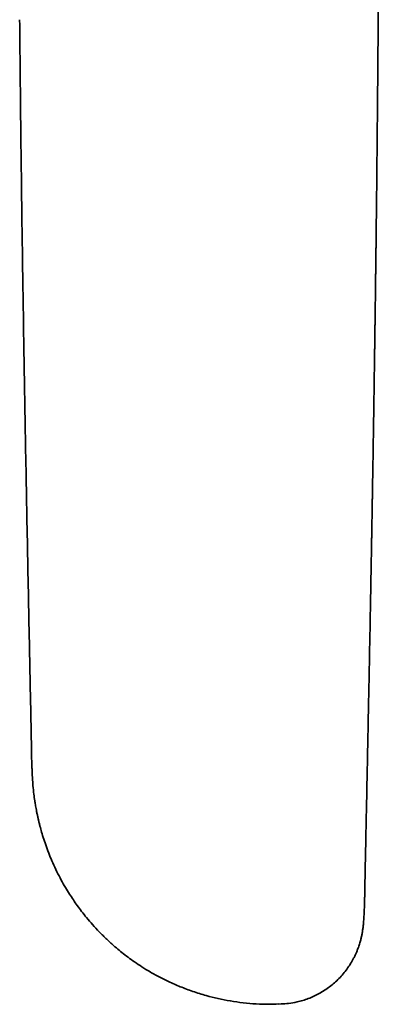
# Model space of a CAD drawing. Header units: millimetres. Extents: x 8 to 783, y 12 to 771.
# Tile 3 of 11: x 452 to 457, y 319 to 333. Entities that reach past the tile are written whole.
import ezdxf

# ---------------------------------------------------------------- set-up
doc = ezdxf.new("R2010")
doc.units = ezdxf.units.MM

msp = doc.modelspace()

# ---------------------------------------------------------------- linework, layer by layer
at = {"color": 7, "linetype": 'Continuous', "lineweight": 35}
for p, q in [((452.258, 322.724), (452.263, 322.48)), ((452.264, 322.479), (452.264, 322.48)), ((455.741, 319.155), (455.785, 319.156)), ((455.741, 319.155), (455.741, 319.155)), ((455.785, 319.157), (455.785, 319.157))]:
    msp.add_line(p, q, dxfattribs=at)
for points, knots in [([(456.964, 320.681), (456.964, 320.706), (456.966, 320.792), (456.969, 320.934), (456.972, 321.098), (456.975, 321.247), (456.978, 321.386), (456.981, 321.529), (456.984, 321.676), (456.987, 321.827), (456.99, 321.981), (456.994, 322.136), (456.996, 322.273), (456.999, 322.386), (457.001, 322.478), (457.002, 322.567), (457.004, 322.659), (457.006, 322.763), (457.009, 322.876), (457.011, 322.999), (457.013, 323.11), (457.015, 323.214), (457.017, 323.311), (457.019, 323.412), (457.021, 323.511), (457.023, 323.605), (457.025, 323.691), (457.026, 323.772), (457.028, 323.853), (457.03, 323.94), (457.031, 324.036), (457.033, 324.14), (457.035, 324.251), (457.038, 324.363), (457.04, 324.465), (457.041, 324.551), (457.043, 324.627), (457.044, 324.701), (457.045, 324.785), (457.047, 324.876), (457.049, 324.966), (457.05, 325.048), (457.052, 325.116), (457.053, 325.172), (457.053, 325.219), (457.054, 325.266), (457.055, 325.316), (457.056, 325.373), (457.057, 325.437), (457.059, 325.511), (457.06, 325.589), (457.061, 325.667), (457.063, 325.737), (457.064, 325.796), (457.065, 325.849), (457.065, 325.899), (457.066, 325.957), (457.068, 326.024), (457.069, 326.096), (457.07, 326.167), (457.071, 326.23), (457.072, 326.284), (457.073, 326.337), (457.074, 326.396), (457.075, 326.466), (457.076, 326.543), (457.078, 326.626), (457.079, 326.712), (457.081, 326.795), (457.082, 326.865), (457.083, 326.926), (457.084, 326.985), (457.085, 327.053), (457.086, 327.13), (457.087, 327.208), (457.088, 327.282), (457.09, 327.36), (457.091, 327.441), (457.092, 327.522), (457.093, 327.584), (457.094, 327.632), (457.094, 327.669), (457.095, 327.711), (457.096, 327.758), (457.096, 327.812), (457.097, 327.87), (457.098, 327.927), (457.099, 327.98), (457.1, 328.026), (457.1, 328.065), (457.101, 328.102), (457.101, 328.14), (457.102, 328.184), (457.103, 328.234), (457.103, 328.291), (457.104, 328.348), (457.105, 328.403), (457.106, 328.45), (457.106, 328.49), (457.107, 328.531), (457.107, 328.576), (457.108, 328.632), (457.109, 328.694), (457.11, 328.754), (457.111, 328.81), (457.111, 328.863), (457.112, 328.919), (457.113, 328.979), (457.114, 329.042), (457.115, 329.104), (457.115, 329.161), (457.116, 329.21), (457.117, 329.253), (457.117, 329.295), (457.118, 329.339), (457.118, 329.39), (457.119, 329.448), (457.12, 329.512), (457.121, 329.576), (457.121, 329.635), (457.122, 329.683), (457.122, 329.726), (457.123, 329.774), (457.124, 329.832), (457.125, 329.904), (457.126, 329.977), (457.126, 330.052), (457.127, 330.127), (457.128, 330.206), (457.129, 330.284), (457.13, 330.356), (457.131, 330.415), (457.131, 330.464), (457.132, 330.51), (457.132, 330.563), (457.133, 330.623), (457.134, 330.686), (457.134, 330.769), (457.136, 330.864), (457.137, 330.969), (457.137, 331.048), (457.138, 331.103), (457.138, 331.138), (457.139, 331.171), (457.139, 331.203), (457.139, 331.243), (457.14, 331.295), (457.141, 331.36), (457.141, 331.431), (457.142, 331.501), (457.142, 331.559), (457.143, 331.606), (457.143, 331.645), (457.144, 331.685), (457.144, 331.731), (457.145, 331.789), (457.145, 331.857), (457.146, 331.927), (457.146, 331.991), (457.147, 332.046), (457.147, 332.097), (457.148, 332.144), (457.148, 332.192), (457.149, 332.241), (457.149, 332.295), (457.15, 332.356), (457.15, 332.425), (457.151, 332.501), (457.151, 332.579), (457.152, 332.662), (457.153, 332.747), (457.153, 332.833), (457.154, 332.911), (457.154, 332.978), (457.155, 333.04), (457.155, 333.104), (457.156, 333.177), (457.156, 333.25), (457.157, 333.316), (457.157, 333.372), (457.157, 333.418), (457.158, 333.458), (457.158, 333.497), (457.158, 333.535), (457.158, 333.573), (457.159, 333.614), (457.159, 333.66), (457.159, 333.714), (457.16, 333.776), (457.16, 333.841), (457.16, 333.905), (457.161, 333.964), (457.161, 334.017), (457.161, 334.067), (457.162, 334.114), (457.162, 334.162), (457.162, 334.214), (457.162, 334.275), (457.163, 334.344), (457.163, 334.417), (457.164, 334.489), (457.164, 334.556), (457.164, 334.617), (457.164, 334.674), (457.165, 334.732), (457.165, 334.794), (457.165, 334.861), (457.166, 334.931), (457.166, 335.007), (457.166, 335.093), (457.167, 335.185), (457.167, 335.277), (457.167, 335.364), (457.167, 335.455), (457.168, 335.549), (457.168, 335.651), (457.168, 335.75), (457.169, 335.851), (457.169, 335.95), (457.169, 336.051), (457.169, 336.154), (457.17, 336.263), (457.17, 336.374), (457.17, 336.486), (457.17, 336.596), (457.17, 336.695), (457.17, 336.781), (457.171, 336.855), (457.171, 336.922), (457.171, 336.973), (457.171, 337.009), (457.171, 337.032), (457.171, 337.056), (457.171, 337.086), (457.171, 337.126), (457.171, 337.176), (457.171, 337.237), (457.171, 337.308), (457.171, 337.389), (457.171, 337.447), (457.171, 337.478)], [0, 0, 0, 0, 0.004295, 0.014683, 0.024524, 0.032326, 0.040327, 0.048538, 0.056969, 0.065635, 0.074547, 0.083675, 0.092496, 0.098232, 0.103383, 0.108503, 0.11377, 0.119306, 0.126631, 0.133581, 0.140799, 0.146065, 0.151843, 0.157828, 0.163696, 0.16931, 0.174368, 0.178951, 0.183473, 0.188739, 0.194362, 0.200441, 0.207134, 0.214149, 0.220206, 0.225394, 0.229417, 0.233669, 0.238675, 0.244392, 0.249861, 0.254764, 0.259131, 0.262055, 0.264848, 0.267522, 0.270464, 0.273871, 0.277743, 0.281875, 0.28711, 0.291783, 0.295936, 0.299719, 0.302491, 0.305357, 0.308813, 0.312864, 0.317493, 0.321869, 0.325669, 0.328894, 0.331608, 0.335321, 0.339576, 0.344276, 0.349209, 0.354618, 0.359855, 0.364343, 0.367347, 0.370827, 0.375012, 0.379875, 0.384705, 0.389195, 0.393343, 0.398954, 0.403854, 0.408125, 0.410347, 0.412418, 0.414911, 0.417954, 0.421138, 0.424761, 0.428381, 0.431592, 0.434393, 0.436785, 0.438815, 0.441074, 0.443741, 0.446817, 0.450302, 0.454017, 0.457343, 0.460229, 0.462675, 0.46468, 0.467653, 0.471025, 0.4748, 0.478998, 0.481957, 0.485153, 0.488583, 0.49225, 0.496151, 0.500109, 0.503593, 0.506568, 0.509139, 0.511455, 0.514161, 0.517276, 0.520802, 0.524693, 0.528977, 0.532567, 0.535462, 0.537807, 0.540358, 0.544176, 0.548536, 0.553402, 0.557667, 0.562223, 0.567067, 0.572087, 0.57653, 0.580262, 0.582757, 0.585529, 0.588754, 0.592431, 0.596446, 0.600321, 0.607491, 0.613888, 0.619482, 0.621826, 0.623981, 0.625947, 0.627763, 0.629877, 0.633189, 0.637196, 0.641831, 0.646164, 0.649907, 0.652432, 0.65461, 0.656972, 0.659762, 0.662982, 0.667626, 0.67199, 0.675835, 0.679162, 0.682098, 0.684981, 0.687826, 0.690724, 0.693913, 0.697607, 0.701807, 0.706513, 0.711328, 0.715846, 0.721572, 0.726743, 0.731425, 0.735655, 0.738841, 0.742696, 0.747219, 0.751874, 0.755896, 0.759279, 0.761883, 0.764196, 0.7665, 0.768795, 0.771082, 0.773351, 0.776106, 0.77935, 0.783082, 0.787231, 0.791106, 0.794536, 0.797795, 0.800631, 0.803436, 0.806244, 0.809147, 0.812829, 0.816999, 0.821568, 0.825898, 0.829865, 0.833469, 0.836779, 0.839943, 0.843832, 0.847704, 0.851826, 0.856254, 0.861305, 0.866918, 0.872534, 0.877645, 0.882298, 0.888496, 0.894319, 0.90013, 0.905971, 0.911968, 0.917501, 0.923666, 0.929999, 0.936431, 0.943021, 0.949541, 0.955469, 0.960155, 0.964393, 0.968285, 0.97185, 0.973185, 0.974467, 0.975718, 0.977386, 0.979655, 0.982523, 0.985992, 0.990061, 0.994731, 1, 1, 1, 1]), ([(452.089, 333.042), (452.093, 332.636), (452.101, 331.8), (452.112, 330.959), (452.117, 330.526)], [0, 0, 0, 0, 0.484904, 1, 1, 1, 1]), ([(452.117, 330.526), (452.124, 330.04), (452.138, 329.068), (452.162, 327.603), (452.189, 326.145), (452.208, 325.175), (452.217, 324.695)], [0, 0, 0, 0, 0.251303, 0.502737, 0.754331, 1, 1, 1, 1]), ([(452.217, 324.695), (452.224, 324.367), (452.237, 323.711), (452.251, 323.052), (452.258, 322.722)], [0, 0, 0, 0, 0.500267, 1, 1, 1, 1]), ([(452.264, 322.479), (452.264, 322.445), (452.266, 322.4), (452.269, 322.352), (452.27, 322.339)], [0, 0, 0, 0, 0.7330336, 1, 1, 1, 1]), ([(452.303, 322.02), (452.303, 322.021), (452.298, 322.052), (452.289, 322.125), (452.277, 322.232), (452.272, 322.306), (452.27, 322.339)], [0, 0, 0, 0, 0.00596, 0.293079, 0.678141, 1, 1, 1, 1]), ([(452.303, 322.02), (452.304, 322.013), (452.307, 321.997), (452.312, 321.967), (452.318, 321.932), (452.325, 321.892), (452.334, 321.847), (452.344, 321.802), (452.354, 321.757), (452.365, 321.711), (452.379, 321.653), (452.4, 321.577), (452.43, 321.479), (452.467, 321.371), (452.51, 321.258), (452.559, 321.141), (452.614, 321.024), (452.674, 320.908), (452.733, 320.804), (452.791, 320.71), (452.847, 320.625), (452.904, 320.543), (452.966, 320.46), (453.038, 320.369), (453.12, 320.273), (453.216, 320.17), (453.321, 320.066), (453.422, 319.975), (453.515, 319.897), (453.599, 319.831), (453.691, 319.764), (453.792, 319.695), (453.909, 319.622), (454.043, 319.546), (454.195, 319.47), (454.36, 319.397), (454.538, 319.331), (454.716, 319.275), (454.894, 319.231), (455.068, 319.197), (455.248, 319.171), (455.433, 319.156), (455.598, 319.15), (455.701, 319.154), (455.741, 319.156)], [0, 0, 0, 0, 0.008194, 0.018773, 0.029784, 0.0417, 0.054561, 0.067784, 0.079442, 0.089693, 0.100361, 0.119233, 0.140484, 0.164263, 0.189451, 0.213474, 0.241689, 0.267827, 0.291837, 0.313682, 0.333342, 0.352536, 0.373024, 0.394808, 0.420744, 0.448298, 0.477454, 0.508189, 0.528302, 0.549101, 0.571444, 0.595537, 0.621346, 0.652708, 0.686162, 0.721618, 0.758966, 0.798077, 0.831912, 0.866772, 0.902552, 0.93914, 0.976416, 1, 1, 1, 1]), ([(455.785, 319.156), (455.82, 319.158), (455.894, 319.162), (455.996, 319.181), (456.089, 319.205), (456.168, 319.232), (456.247, 319.265), (456.324, 319.304), (456.398, 319.349), (456.47, 319.399), (456.537, 319.455), (456.601, 319.515), (456.66, 319.58), (456.715, 319.65), (456.765, 319.724), (456.802, 319.789), (456.828, 319.843), (456.847, 319.884), (456.863, 319.922), (456.875, 319.957), (456.886, 319.988), (456.896, 320.02), (456.904, 320.048), (456.911, 320.074), (456.916, 320.098), (456.922, 320.123), (456.927, 320.147), (456.931, 320.172), (456.935, 320.198), (456.939, 320.224), (456.942, 320.251), (456.945, 320.279), (456.948, 320.31), (456.951, 320.343), (456.953, 320.378), (456.955, 320.415), (456.957, 320.453), (456.959, 320.507), (456.961, 320.565), (456.962, 320.617), (456.963, 320.636)], [0, 0, 0, 0, 0.024477, 0.053022, 0.072531, 0.092392, 0.112594, 0.133139, 0.154047, 0.175345, 0.196958, 0.218728, 0.240484, 0.262078, 0.283436, 0.304593, 0.315148, 0.325689, 0.336376, 0.344826, 0.354111, 0.364786, 0.377449, 0.389408, 0.403298, 0.419386, 0.437929, 0.459169, 0.483342, 0.510557, 0.540656, 0.573441, 0.608716, 0.650936, 0.695757, 0.742907, 0.79204, 0.842565, 0.943449, 1, 1, 1, 1]), ([(456.963, 320.639), (456.963, 320.646), (456.963, 320.658), (456.964, 320.674), (456.964, 320.681)], [0, 0, 0, 0, 0.51335, 1, 1, 1, 1])]:
    msp.add_open_spline(points, degree=3, knots=knots, dxfattribs=at)

doc.saveas('drawing.dxf')
